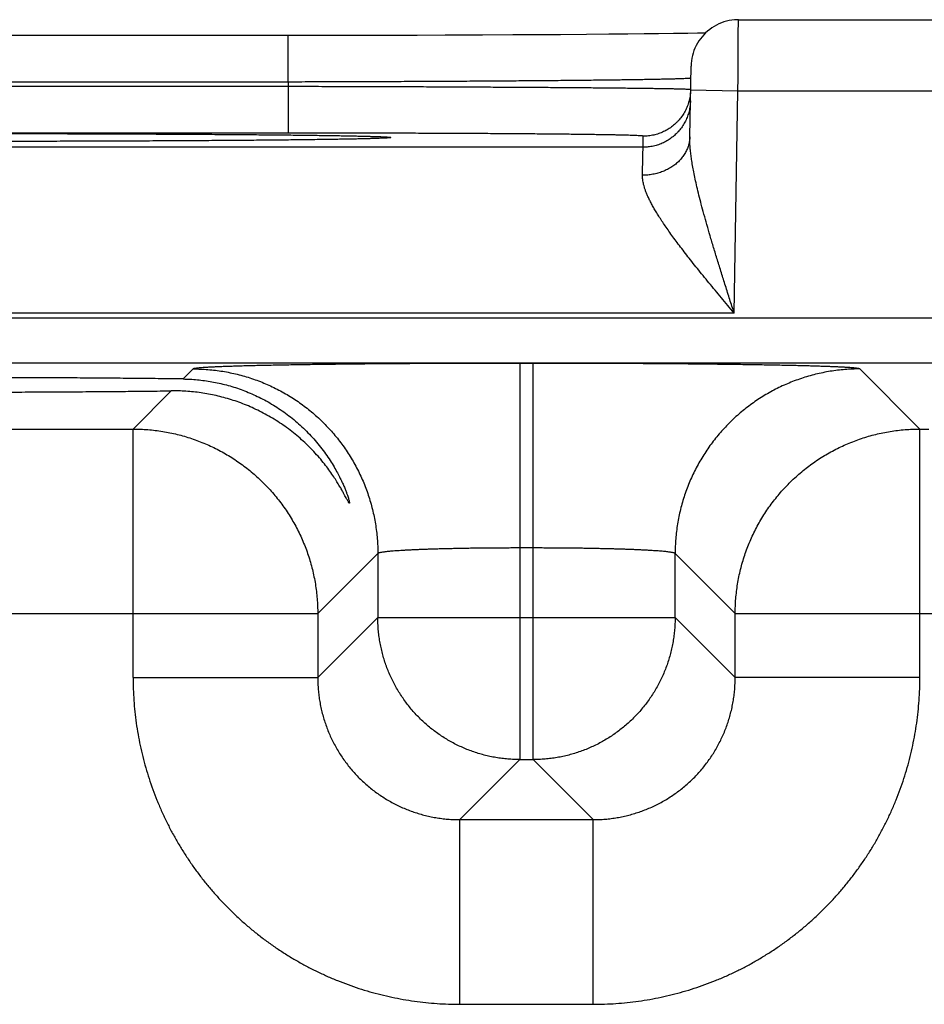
# Model space of a CAD drawing. Header units: inches. Extents: x 0 to 34, y 0 to 22.
# Tile 94 of 105: x 20.457 to 20.839, y 18.561 to 18.977. Entities that reach past the tile are written whole.
import ezdxf

# ---------------------------------------------------------------- set-up
doc = ezdxf.new("R2010")
doc.units = ezdxf.units.IN
doc.header["$LTSCALE"] = 1.87
doc.header["$MEASUREMENT"] = 0
doc.layers.get('0').update_dxf_attribs({"linetype": 'CONTINUOUS'})

msp = doc.modelspace()

# ---------------------------------------------------------------- linework, layer by layer
at = {"color": 7, "linetype": 'CONTINUOUS'}
for p, q in [((20.76097, 18.97675), (21.0445, 18.97675)), ((20.57682, 18.97007), (20.27008, 18.97007)), ((20.57088, 18.95042), (20.57088, 18.97007)), ((20.58911, 18.97008), (20.57682, 18.97007)), ((20.60132, 18.97009), (20.58911, 18.97008)), ((20.61339, 18.97011), (20.60132, 18.97009)), ((20.62528, 18.97014), (20.61339, 18.97011)), ((20.63709, 18.97017), (20.62528, 18.97014)), ((20.6529, 18.97023), (20.63709, 18.97017)), ((20.66568, 18.97029), (20.6529, 18.97023)), ((20.67648, 18.97035), (20.66568, 18.97029)), ((20.68592, 18.97041), (20.67648, 18.97035)), ((20.69687, 18.97049), (20.68592, 18.97041)), ((20.70624, 18.97057), (20.69687, 18.97049)), ((20.71429, 18.97064), (20.70624, 18.97057)), ((20.72123, 18.97072), (20.71429, 18.97064)), ((20.72725, 18.97079), (20.72123, 18.97072)), ((20.73362, 18.97087), (20.72725, 18.97079)), ((20.73876, 18.97095), (20.73362, 18.97087)), ((20.74706, 18.97111), (20.74369, 18.97104)), ((20.74046, 18.92734), (20.74097, 18.9571)), ((20.57088, 18.95042), (20.27009, 18.95042)), ((20.57085, 18.94849), (20.27012, 18.94849)), ((20.57085, 18.94849), (20.57085, 18.92884)), ((20.7408, 18.9471), (20.7608, 18.94675)), ((20.75916, 18.85286), (20.7608, 18.94675)), ((20.7608, 18.94675), (21.0445, 18.94675)), ((20.57085, 18.92884), (20.27012, 18.92884)), ((20.59184, 18.92621), (20.58665, 18.92613)), ((20.59609, 18.92629), (20.59184, 18.92621)), ((20.59954, 18.92635), (20.59609, 18.92629)), ((20.60297, 18.92643), (20.59954, 18.92635)), ((20.60551, 18.9265), (20.60297, 18.92643)), ((20.60739, 18.92656), (20.60551, 18.9265)), ((20.60887, 18.92661), (20.60739, 18.92656)), ((20.60984, 18.92665), (20.60887, 18.92661)), ((20.61045, 18.92668), (20.60984, 18.92665)), ((20.61095, 18.92671), (20.61045, 18.92668)), ((20.61124, 18.92672), (20.61095, 18.92671)), ((20.61148, 18.92674), (20.61124, 18.92672)), ((20.61167, 18.92675), (20.61148, 18.92674)), ((20.61182, 18.92676), (20.61167, 18.92675)), ((20.61191, 18.92677), (20.61182, 18.92676)), ((20.61196, 18.92677), (20.61196, 18.92677)), ((20.72072, 18.92285), (20.7208, 18.92753)), ((20.72072, 18.92285), (20.12025, 18.92285)), ((20.46361, 18.92535), (20.45135, 18.92533)), ((20.47568, 18.92538), (20.46361, 18.92535)), ((20.48752, 18.92541), (20.47568, 18.92538)), ((20.49908, 18.92545), (20.48752, 18.92541)), ((20.51031, 18.9255), (20.49908, 18.92545)), ((20.52121, 18.92555), (20.51031, 18.9255)), ((20.53171, 18.92561), (20.52121, 18.92555)), ((20.54089, 18.92567), (20.53171, 18.92561)), ((20.55195, 18.92575), (20.54089, 18.92567)), ((20.55808, 18.92581), (20.55195, 18.92575)), ((20.566, 18.92588), (20.55808, 18.92581)), ((20.57275, 18.92595), (20.566, 18.92588)), ((20.58035, 18.92604), (20.57275, 18.92595)), ((20.58665, 18.92613), (20.58035, 18.92604)), ((20.75916, 18.85286), (20.08181, 18.85286)), ((20.86918, 18.8507), (13.47889, 18.8507)), ((20.86918, 18.83169), (13.47889, 18.83169)), ((20.67427, 18.8316), (20.6687, 18.8316)), ((20.6687, 18.8316), (20.6687, 18.66424)), ((20.67427, 18.66424), (20.67427, 18.8316)), ((20.53072, 18.82924), (20.52648, 18.825)), ((20.83762, 18.80387), (20.81225, 18.82924)), ((20.52146, 18.81998), (20.50535, 18.80387)), ((19.90762, 18.80387), (20.50535, 18.80387)), ((20.50535, 18.69886), (20.50535, 18.80387)), ((20.83762, 18.80387), (20.84136, 18.80387)), ((20.83762, 18.69886), (20.83762, 18.80387)), ((20.67427, 18.75362), (20.6687, 18.75362)), ((20.60871, 18.75125), (20.58334, 18.72588)), ((20.60871, 18.75125), (20.60871, 18.72423)), ((20.75963, 18.72588), (20.73426, 18.75125)), ((20.73426, 18.72423), (20.73426, 18.75125)), ((19.82963, 18.72588), (20.58334, 18.72588)), ((20.58334, 18.72588), (20.58334, 18.69886)), ((20.60871, 18.72423), (20.58334, 18.69886)), ((20.60871, 18.72423), (20.73426, 18.72423)), ((20.73426, 18.72423), (20.75963, 18.69886)), ((20.75963, 18.72588), (20.91934, 18.72588)), ((20.75963, 18.69886), (20.75963, 18.72588)), ((20.50535, 18.69886), (20.58334, 18.69886)), ((20.83762, 18.69886), (20.75963, 18.69886)), ((20.6687, 18.66424), (20.64333, 18.63887)), ((20.6687, 18.66424), (20.67427, 18.66424)), ((20.67427, 18.66424), (20.69964, 18.63887)), ((20.64333, 18.63887), (20.69964, 18.63887)), ((20.64333, 18.56088), (20.64333, 18.63887)), ((20.69964, 18.56088), (20.69964, 18.63887)), ((20.64333, 18.56088), (20.69964, 18.56088))]:
    msp.add_line(p, q, dxfattribs=at)
for points in [[(20.76097, 18.97675), (20.7604, 18.97674), (20.75927, 18.97668), (20.75815, 18.97655), (20.75704, 18.97636), (20.75594, 18.97611), (20.75485, 18.97579), (20.75379, 18.97541), (20.75275, 18.97498), (20.75173, 18.97449), (20.75074, 18.97394), (20.74979, 18.97333), (20.74887, 18.97267), (20.74799, 18.97197), (20.74715, 18.97121), (20.74636, 18.97041), (20.74561, 18.96956), (20.74491, 18.96867), (20.74427, 18.96775), (20.74367, 18.96679), (20.74313, 18.96579), (20.74265, 18.96477), (20.74223, 18.96373), (20.74186, 18.96266), (20.74156, 18.96157), (20.74132, 18.96047), (20.74114, 18.95935), (20.74103, 18.95823), (20.74097, 18.9571)], [(20.74369, 18.97104), (20.73966, 18.97097), (20.73876, 18.97095)], [(20.61196, 18.92677), (20.61194, 18.92677), (20.61191, 18.92677)]]:
    msp.add_lwpolyline(points, dxfattribs=at)
for points, knots in [([(20.7608, 18.94675), (20.7608, 18.94726), (20.76081, 18.94827), (20.76081, 18.9498), (20.76082, 18.95131), (20.76083, 18.95281), (20.76084, 18.9543), (20.76085, 18.95577), (20.76086, 18.95721), (20.76087, 18.95863), (20.76087, 18.96001), (20.76088, 18.96137), (20.76089, 18.96268), (20.7609, 18.96395), (20.7609, 18.96518), (20.76091, 18.96636), (20.76092, 18.96749), (20.76092, 18.96856), (20.76093, 18.96958), (20.76094, 18.97054), (20.76094, 18.97144), (20.76095, 18.97227), (20.76095, 18.97304), (20.76095, 18.97374), (20.76096, 18.97437), (20.76096, 18.97493), (20.76096, 18.97541), (20.76097, 18.97582), (20.76097, 18.97616), (20.76097, 18.9764), (20.76097, 18.97662), (20.76097, 18.97666), (20.76097, 18.97675), (20.76097, 18.97675)], [0, 0, 0, 0, 0.050879, 0.101655, 0.152189, 0.202342, 0.251975, 0.300953, 0.349146, 0.396429, 0.44268, 0.487778, 0.53161, 0.574064, 0.615034, 0.654415, 0.6921, 0.727988, 0.761984, 0.794003, 0.823964, 0.851786, 0.877396, 0.900728, 0.921721, 0.940321, 0.956479, 0.970154, 0.981309, 0.989917, 0.995954, 0.999404, 1, 1, 1, 1]), ([(20.74079, 18.95203), (20.74067, 18.95202), (20.74047, 18.95197), (20.73996, 18.95194), (20.73931, 18.95189), (20.73845, 18.95185), (20.73742, 18.95181), (20.73619, 18.95176), (20.73478, 18.95172), (20.73319, 18.95167), (20.73142, 18.95163), (20.72946, 18.95158), (20.72733, 18.95154), (20.72503, 18.95149), (20.72255, 18.95145), (20.71991, 18.9514), (20.71709, 18.95136), (20.71412, 18.95132), (20.71098, 18.95127), (20.70769, 18.95123), (20.70425, 18.95119), (20.70065, 18.95115), (20.69692, 18.95111), (20.69304, 18.95107), (20.68902, 18.95103), (20.68488, 18.95099), (20.6806, 18.95095), (20.67621, 18.95092), (20.67169, 18.95088), (20.66707, 18.95085), (20.66233, 18.95081), (20.65749, 18.95078), (20.65256, 18.95075), (20.64753, 18.95072), (20.64242, 18.95069), (20.63723, 18.95066), (20.63196, 18.95063), (20.62663, 18.95061), (20.62123, 18.95058), (20.61578, 18.95056), (20.61028, 18.95054), (20.60473, 18.95051), (20.59915, 18.9505), (20.59353, 18.95048), (20.58789, 18.95046), (20.58223, 18.95045), (20.57656, 18.95043), (20.57277, 18.95042), (20.57088, 18.95042)], [0, 0, 0, 0, 0.001699, 0.004504, 0.008417, 0.013435, 0.019554, 0.026767, 0.035066, 0.044442, 0.054884, 0.066383, 0.078925, 0.092496, 0.10708, 0.12266, 0.139221, 0.156744, 0.175207, 0.194586, 0.214862, 0.236013, 0.258017, 0.280851, 0.304487, 0.328898, 0.354056, 0.379935, 0.406508, 0.433747, 0.461626, 0.490108, 0.51916, 0.548747, 0.57884, 0.609406, 0.64041, 0.671814, 0.703582, 0.735681, 0.768078, 0.800733, 0.833608, 0.866664, 0.899866, 0.933179, 0.966567, 1, 1, 1, 1]), ([(20.57088, 18.95042), (20.57088, 18.95021), (20.57087, 18.94979), (20.57086, 18.94914), (20.57085, 18.94871), (20.57085, 18.94849)], [0, 0, 0, 0, 0.326893, 0.660185, 1, 1, 1, 1]), ([(20.74071, 18.94722), (20.74058, 18.94722), (20.74039, 18.94727), (20.73987, 18.94728), (20.73923, 18.94732), (20.73837, 18.94735), (20.73733, 18.94738), (20.73611, 18.94742), (20.7347, 18.94745), (20.73311, 18.94749), (20.73134, 18.94752), (20.72938, 18.94755), (20.72725, 18.94759), (20.72495, 18.94762), (20.72247, 18.94766), (20.71983, 18.94769), (20.71702, 18.94772), (20.71404, 18.94776), (20.71091, 18.94779), (20.70762, 18.94782), (20.70417, 18.94785), (20.70058, 18.94789), (20.69685, 18.94792), (20.69297, 18.94795), (20.68896, 18.94798), (20.68481, 18.94801), (20.68054, 18.94804), (20.67615, 18.94807), (20.67164, 18.9481), (20.66701, 18.94813), (20.66228, 18.94815), (20.65745, 18.94818), (20.65251, 18.94821), (20.64749, 18.94823), (20.64238, 18.94826), (20.63719, 18.94828), (20.63193, 18.9483), (20.6266, 18.94833), (20.6212, 18.94835), (20.61575, 18.94837), (20.61025, 18.94839), (20.60471, 18.9484), (20.59912, 18.94842), (20.59351, 18.94844), (20.58786, 18.94845), (20.5822, 18.94847), (20.57653, 18.94848), (20.57274, 18.94849), (20.57085, 18.94849)], [0, 0, 0, 0, 0.001685, 0.004482, 0.00839, 0.013405, 0.019522, 0.026734, 0.035033, 0.044411, 0.054856, 0.066355, 0.078896, 0.092466, 0.107049, 0.12263, 0.139189, 0.156706, 0.175164, 0.194544, 0.214823, 0.235976, 0.257978, 0.280806, 0.304435, 0.328841, 0.353997, 0.379878, 0.406452, 0.433689, 0.461556, 0.490026, 0.519069, 0.548652, 0.578739, 0.609296, 0.64029, 0.671689, 0.70346, 0.735563, 0.767961, 0.800619, 0.833501, 0.866574, 0.899799, 0.933139, 0.966552, 1, 1, 1, 1]), ([(20.7408, 18.9471), (20.74079, 18.94676), (20.74076, 18.94605), (20.74065, 18.94497), (20.74048, 18.94387), (20.74024, 18.94279), (20.73995, 18.94172), (20.7396, 18.94067), (20.73919, 18.93963), (20.73872, 18.93863), (20.7382, 18.93765), (20.73763, 18.9367), (20.737, 18.93578), (20.73632, 18.9349), (20.7356, 18.93406), (20.73483, 18.93326), (20.73402, 18.9325), (20.73316, 18.9318), (20.73227, 18.93113), (20.73134, 18.93052), (20.73039, 18.92997), (20.7294, 18.92946), (20.72838, 18.92901), (20.72734, 18.92862), (20.72628, 18.92829), (20.72521, 18.92801), (20.72412, 18.9278), (20.72302, 18.92765), (20.72191, 18.92755), (20.72117, 18.92753), (20.7208, 18.92753)], [0, 0, 0, 0, 0.033068, 0.068879, 0.104691, 0.140503, 0.176314, 0.212126, 0.247938, 0.28375, 0.319562, 0.355374, 0.391186, 0.426998, 0.46281, 0.498622, 0.534434, 0.570247, 0.606059, 0.641872, 0.677684, 0.713497, 0.74931, 0.785123, 0.820935, 0.856748, 0.892561, 0.928374, 0.964187, 1, 1, 1, 1]), ([(20.74072, 18.9425), (20.74071, 18.94213), (20.74068, 18.9414), (20.74057, 18.94029), (20.7404, 18.93919), (20.74016, 18.93811), (20.73987, 18.93704), (20.73952, 18.93599), (20.73911, 18.93496), (20.73864, 18.93395), (20.73812, 18.93297), (20.73755, 18.93202), (20.73692, 18.9311), (20.73624, 18.93022), (20.73552, 18.92938), (20.73475, 18.92858), (20.73394, 18.92783), (20.73308, 18.92712), (20.73219, 18.92646), (20.73126, 18.92585), (20.7303, 18.92529), (20.72931, 18.92478), (20.7283, 18.92433), (20.72726, 18.92394), (20.7262, 18.92361), (20.72513, 18.92333), (20.72404, 18.92312), (20.72294, 18.92297), (20.72183, 18.92288), (20.72109, 18.92285), (20.72072, 18.92285)], [0, 0, 0, 0, 0.035714, 0.071427, 0.107141, 0.142855, 0.178568, 0.214282, 0.249996, 0.28571, 0.321424, 0.357138, 0.392852, 0.428566, 0.46428, 0.499994, 0.535708, 0.571423, 0.607137, 0.642852, 0.678566, 0.714281, 0.749996, 0.785711, 0.821425, 0.85714, 0.892855, 0.92857, 0.964285, 1, 1, 1, 1]), ([(20.42048, 18.92869), (20.42257, 18.92869), (20.42674, 18.92869), (20.433, 18.92868), (20.43925, 18.92868), (20.44548, 18.92867), (20.45169, 18.92866), (20.45786, 18.92865), (20.46399, 18.92864), (20.47008, 18.92863), (20.47612, 18.92861), (20.48209, 18.9286), (20.488, 18.92858), (20.49385, 18.92856), (20.49961, 18.92854), (20.50529, 18.92852), (20.51089, 18.92849), (20.51638, 18.92846), (20.52178, 18.92844), (20.52707, 18.92841), (20.53225, 18.92838), (20.53731, 18.92834), (20.54225, 18.92831), (20.54706, 18.92828), (20.55174, 18.92824), (20.55628, 18.9282), (20.56068, 18.92816), (20.56494, 18.92812), (20.56904, 18.92808), (20.57298, 18.92804), (20.57676, 18.92799), (20.58038, 18.92795), (20.58384, 18.9279), (20.58712, 18.92786), (20.59023, 18.92781), (20.59315, 18.92776), (20.5959, 18.92771), (20.59847, 18.92766), (20.60084, 18.92761), (20.60303, 18.92756), (20.60503, 18.92751), (20.60683, 18.92746), (20.60844, 18.92741), (20.60985, 18.92735), (20.61106, 18.9273), (20.61207, 18.92725), (20.61287, 18.92719), (20.61351, 18.92716), (20.61385, 18.92706), (20.61417, 18.92709), (20.61417, 18.9269), (20.61385, 18.92693), (20.61351, 18.92683), (20.61287, 18.9268), (20.61235, 18.92676), (20.61202, 18.92674), (20.61196, 18.92674)], [0, 0, 0, 0, 0.031939, 0.063881, 0.095782, 0.127596, 0.159279, 0.190788, 0.222091, 0.25316, 0.283966, 0.314473, 0.344648, 0.374462, 0.403887, 0.432895, 0.461447, 0.489509, 0.517054, 0.54406, 0.570501, 0.596345, 0.621559, 0.646117, 0.669999, 0.69318, 0.715636, 0.737342, 0.758272, 0.778407, 0.797725, 0.816207, 0.833834, 0.850587, 0.866447, 0.881397, 0.895423, 0.90851, 0.920645, 0.931816, 0.942008, 0.951212, 0.959419, 0.966621, 0.972811, 0.97798, 0.982125, 0.985243, 0.987334, 0.988409, 0.988689, 0.989763, 0.991855, 0.994973, 0.999117, 1, 1, 1, 1]), ([(20.61196, 18.92674), (20.61168, 18.92672), (20.611, 18.92669), (20.60985, 18.92664), (20.60844, 18.92659), (20.60683, 18.92653), (20.60503, 18.92648), (20.60303, 18.92643), (20.60084, 18.92638), (20.59847, 18.92633), (20.5959, 18.92628), (20.59316, 18.92623), (20.59023, 18.92618), (20.58712, 18.92613), (20.58384, 18.92609), (20.58039, 18.92604), (20.57676, 18.926), (20.57298, 18.92595), (20.56904, 18.92591), (20.56494, 18.92587), (20.56068, 18.92583), (20.55628, 18.92579), (20.55174, 18.92575), (20.54706, 18.92572), (20.54225, 18.92568), (20.53731, 18.92565), (20.53225, 18.92561), (20.52707, 18.92558), (20.52178, 18.92555), (20.51638, 18.92553), (20.51089, 18.9255), (20.50529, 18.92548), (20.49961, 18.92545), (20.49385, 18.92543), (20.48801, 18.92541), (20.48209, 18.92539), (20.47612, 18.92538), (20.47008, 18.92536), (20.46399, 18.92535), (20.45786, 18.92534), (20.45169, 18.92533), (20.44548, 18.92532), (20.43925, 18.92531), (20.433, 18.92531), (20.42674, 18.92531), (20.42257, 18.92531), (20.42048, 18.92531)], [0, 0, 0, 0, 0.004386, 0.010721, 0.018092, 0.026491, 0.035911, 0.046341, 0.057773, 0.070193, 0.083588, 0.097942, 0.113243, 0.129474, 0.14662, 0.16466, 0.183576, 0.203348, 0.223954, 0.245376, 0.26759, 0.290572, 0.314298, 0.338741, 0.363878, 0.389683, 0.416129, 0.443185, 0.470822, 0.499012, 0.527732, 0.556954, 0.586641, 0.616756, 0.647269, 0.678153, 0.709379, 0.74091, 0.77271, 0.804746, 0.836992, 0.869417, 0.901975, 0.934623, 0.967313, 1, 1, 1, 1]), ([(20.7208, 18.92753), (20.7208, 18.92757), (20.72063, 18.92759), (20.72042, 18.92764), (20.71995, 18.92767), (20.71936, 18.92772), (20.71857, 18.92776), (20.71761, 18.9278), (20.71649, 18.92785), (20.71519, 18.92789), (20.71373, 18.92793), (20.7121, 18.92797), (20.7103, 18.92802), (20.70834, 18.92806), (20.70622, 18.9281), (20.70394, 18.92814), (20.70151, 18.92818), (20.69893, 18.92821), (20.69619, 18.92825), (20.69332, 18.92829), (20.69029, 18.92833), (20.68713, 18.92836), (20.68383, 18.92839), (20.6804, 18.92843), (20.67685, 18.92846), (20.67317, 18.92849), (20.66937, 18.92852), (20.66545, 18.92855), (20.66143, 18.92858), (20.6573, 18.9286), (20.65307, 18.92863), (20.64874, 18.92865), (20.64432, 18.92867), (20.63982, 18.9287), (20.63523, 18.92872), (20.63058, 18.92873), (20.62585, 18.92875), (20.62105, 18.92877), (20.6162, 18.92878), (20.61129, 18.92879), (20.60634, 18.92881), (20.60135, 18.92882), (20.59632, 18.92882), (20.59126, 18.92883), (20.58618, 18.92884), (20.58108, 18.92884), (20.57597, 18.92884), (20.57256, 18.92884), (20.57085, 18.92884)], [0, 0, 0, 0, 0.000653, 0.002421, 0.005342, 0.009421, 0.014653, 0.02103, 0.028545, 0.037193, 0.046969, 0.057859, 0.069845, 0.082911, 0.097046, 0.112235, 0.128459, 0.145698, 0.163931, 0.183139, 0.203302, 0.224395, 0.24639, 0.269262, 0.292985, 0.317533, 0.342877, 0.368989, 0.395836, 0.423387, 0.451609, 0.48047, 0.509937, 0.539976, 0.570552, 0.601629, 0.633171, 0.665148, 0.697523, 0.730246, 0.763267, 0.796553, 0.830084, 0.863832, 0.897752, 0.93179, 0.965891, 1, 1, 1, 1]), ([(20.74045, 18.92734), (20.74045, 18.92703), (20.74042, 18.92642), (20.74031, 18.9255), (20.74014, 18.92458), (20.73991, 18.92368), (20.73962, 18.92279), (20.73927, 18.92191), (20.73886, 18.92105), (20.73839, 18.92022), (20.73787, 18.9194), (20.7373, 18.91861), (20.73667, 18.91785), (20.73599, 18.91712), (20.73527, 18.91642), (20.7345, 18.91576), (20.73369, 18.91514), (20.73283, 18.91455), (20.73194, 18.914), (20.73101, 18.9135), (20.73005, 18.91304), (20.72906, 18.91262), (20.72804, 18.91225), (20.72701, 18.91193), (20.72595, 18.91166), (20.72487, 18.91144), (20.72378, 18.91126), (20.72268, 18.91114), (20.72157, 18.91107), (20.72083, 18.91106), (20.72046, 18.91106)], [0, 0, 0, 0, 0.032391, 0.064827, 0.097351, 0.130006, 0.162832, 0.195867, 0.229144, 0.262694, 0.296544, 0.330717, 0.365228, 0.400093, 0.435318, 0.470908, 0.506861, 0.543173, 0.579833, 0.616829, 0.654144, 0.691755, 0.729641, 0.767774, 0.806125, 0.844663, 0.883355, 0.922165, 0.961059, 1, 1, 1, 1]), ([(20.75916, 18.85286), (20.75855, 18.85478), (20.75734, 18.85859), (20.75554, 18.86426), (20.7538, 18.86982), (20.75212, 18.87522), (20.75054, 18.88043), (20.74905, 18.8854), (20.74769, 18.8901), (20.74645, 18.89453), (20.74534, 18.89867), (20.74435, 18.90251), (20.74349, 18.90608), (20.74276, 18.90935), (20.74214, 18.91236), (20.74163, 18.91511), (20.74122, 18.91763), (20.7409, 18.91994), (20.74067, 18.92204), (20.74053, 18.92396), (20.74045, 18.92571), (20.74045, 18.92682), (20.74046, 18.92734)], [0, 0, 0, 0, 0.078419, 0.155831, 0.231666, 0.305324, 0.376189, 0.443661, 0.507319, 0.567028, 0.62268, 0.674247, 0.721782, 0.765357, 0.805113, 0.841344, 0.874373, 0.904496, 0.931956, 0.95692, 0.979547, 1, 1, 1, 1]), ([(20.72046, 18.91106), (20.72047, 18.91158), (20.72049, 18.91259), (20.72053, 18.91404), (20.72056, 18.9154), (20.72058, 18.91664), (20.72061, 18.91778), (20.72063, 18.9188), (20.72065, 18.91971), (20.72067, 18.92051), (20.72069, 18.92119), (20.7207, 18.92175), (20.72071, 18.9222), (20.72072, 18.92252), (20.72072, 18.92273), (20.72072, 18.92283), (20.72072, 18.92285)], [0, 0, 0, 0, 0.132369, 0.25601, 0.37073, 0.476358, 0.57273, 0.659675, 0.737013, 0.804593, 0.862303, 0.91005, 0.947749, 0.975334, 0.992759, 1, 1, 1, 1]), ([(20.75916, 18.85286), (20.75826, 18.85394), (20.75646, 18.85609), (20.75379, 18.8593), (20.75116, 18.86247), (20.74858, 18.86559), (20.74608, 18.86864), (20.74367, 18.87163), (20.74136, 18.87452), (20.73917, 18.87731), (20.7371, 18.87999), (20.73516, 18.88256), (20.73334, 18.88501), (20.73167, 18.88735), (20.73012, 18.88957), (20.72871, 18.89167), (20.72743, 18.89366), (20.72627, 18.89553), (20.72523, 18.8973), (20.72432, 18.89896), (20.72351, 18.90053), (20.7228, 18.90201), (20.7222, 18.9034), (20.7217, 18.9047), (20.72129, 18.90593), (20.72096, 18.90708), (20.72072, 18.90816), (20.72055, 18.90918), (20.72046, 18.91014), (20.72045, 18.91076), (20.72046, 18.91106)], [0, 0, 0, 0, 0.059685, 0.118853, 0.177228, 0.234535, 0.290492, 0.344817, 0.397242, 0.447516, 0.495489, 0.541086, 0.584246, 0.624928, 0.663147, 0.698946, 0.732372, 0.763494, 0.792424, 0.819286, 0.844209, 0.867311, 0.888681, 0.908413, 0.92664, 0.943508, 0.959151, 0.973694, 0.987265, 1, 1, 1, 1]), ([(20.6687, 18.8316), (20.66708, 18.8316), (20.66385, 18.8316), (20.65899, 18.8316), (20.65415, 18.83159), (20.64931, 18.83158), (20.64451, 18.83157), (20.63973, 18.83155), (20.63499, 18.83153), (20.63029, 18.83151), (20.62563, 18.83148), (20.62103, 18.83146), (20.61649, 18.83143), (20.61202, 18.83139), (20.60762, 18.83136), (20.60329, 18.83132), (20.59904, 18.83128), (20.59488, 18.83123), (20.59081, 18.83118), (20.58684, 18.83114), (20.58298, 18.83108), (20.57921, 18.83103), (20.57556, 18.83097), (20.57203, 18.83092), (20.56862, 18.83085), (20.56533, 18.83079), (20.56217, 18.83073), (20.55914, 18.83066), (20.55625, 18.83059), (20.5535, 18.83052), (20.55089, 18.83045), (20.54843, 18.83038), (20.54612, 18.8303), (20.54396, 18.83023), (20.54196, 18.83015), (20.54012, 18.83007), (20.53844, 18.82999), (20.53691, 18.82991), (20.53556, 18.82983), (20.53437, 18.82975), (20.53334, 18.82967), (20.53249, 18.82959), (20.5318, 18.8295), (20.53129, 18.82942), (20.53095, 18.82934), (20.53077, 18.82928), (20.53072, 18.82924)], [0, 0, 0, 0, 0.035152, 0.070328, 0.10546, 0.140481, 0.175327, 0.209943, 0.244296, 0.27836, 0.312089, 0.345428, 0.378329, 0.410753, 0.442662, 0.474021, 0.504792, 0.534938, 0.564418, 0.593193, 0.621227, 0.64849, 0.674949, 0.700565, 0.725305, 0.749139, 0.772043, 0.793989, 0.814944, 0.834881, 0.853776, 0.87161, 0.888361, 0.904003, 0.918516, 0.931885, 0.944098, 0.95514, 0.964992, 0.97364, 0.981076, 0.987296, 0.992293, 0.996066, 0.99862, 1, 1, 1, 1]), ([(20.81225, 18.82924), (20.8122, 18.82928), (20.81202, 18.82934), (20.81168, 18.82942), (20.81116, 18.8295), (20.81048, 18.82959), (20.80963, 18.82967), (20.8086, 18.82975), (20.80741, 18.82983), (20.80605, 18.82991), (20.80453, 18.82999), (20.80285, 18.83007), (20.80101, 18.83015), (20.799, 18.83023), (20.79685, 18.8303), (20.79454, 18.83038), (20.79208, 18.83045), (20.78947, 18.83052), (20.78672, 18.83059), (20.78383, 18.83066), (20.7808, 18.83073), (20.77764, 18.83079), (20.77435, 18.83085), (20.77094, 18.83092), (20.76741, 18.83097), (20.76375, 18.83103), (20.75999, 18.83108), (20.75612, 18.83114), (20.75215, 18.83118), (20.74809, 18.83123), (20.74393, 18.83128), (20.73968, 18.83132), (20.73535, 18.83136), (20.73095, 18.83139), (20.72648, 18.83143), (20.72194, 18.83146), (20.71733, 18.83148), (20.71268, 18.83151), (20.70798, 18.83153), (20.70324, 18.83155), (20.69846, 18.83157), (20.69365, 18.83158), (20.68882, 18.83159), (20.68397, 18.8316), (20.67912, 18.8316), (20.67589, 18.8316), (20.67427, 18.8316)], [0, 0, 0, 0, 0.00138, 0.003934, 0.007707, 0.012704, 0.018923, 0.02636, 0.035008, 0.04486, 0.055902, 0.068115, 0.081484, 0.095997, 0.111639, 0.12839, 0.146224, 0.165119, 0.185056, 0.206011, 0.227957, 0.250861, 0.274695, 0.299435, 0.325051, 0.35151, 0.378773, 0.406807, 0.435582, 0.465062, 0.495208, 0.525979, 0.557338, 0.589247, 0.621671, 0.654572, 0.687911, 0.72164, 0.755703, 0.790057, 0.824673, 0.859519, 0.89454, 0.929672, 0.964848, 1, 1, 1, 1]), ([(20.53072, 18.82924), (20.53177, 18.82924), (20.53386, 18.82919), (20.537, 18.829), (20.54012, 18.82869), (20.54323, 18.82825), (20.54632, 18.82768), (20.54939, 18.82699), (20.55242, 18.82617), (20.55542, 18.82524), (20.55838, 18.82418), (20.56129, 18.82301), (20.56416, 18.82172), (20.56697, 18.82032), (20.56972, 18.8188), (20.57241, 18.81717), (20.57503, 18.81544), (20.57758, 18.8136), (20.58005, 18.81167), (20.58244, 18.80963), (20.58475, 18.8075), (20.58697, 18.80528), (20.5891, 18.80297), (20.59114, 18.80058), (20.59308, 18.79811), (20.59491, 18.79556), (20.59665, 18.79294), (20.59827, 18.79025), (20.59979, 18.7875), (20.60119, 18.78469), (20.60248, 18.78182), (20.60366, 18.77891), (20.60471, 18.77595), (20.60565, 18.77295), (20.60646, 18.76991), (20.60715, 18.76685), (20.60772, 18.76376), (20.60816, 18.76065), (20.60848, 18.75753), (20.60867, 18.75439), (20.60871, 18.7523), (20.60871, 18.75125)], [0, 0, 0, 0, 0.025639, 0.051278, 0.076917, 0.102557, 0.128197, 0.153837, 0.179478, 0.205119, 0.23076, 0.256401, 0.282043, 0.307684, 0.333326, 0.358968, 0.38461, 0.410253, 0.435895, 0.461538, 0.48718, 0.512822, 0.538465, 0.564107, 0.58975, 0.615392, 0.641034, 0.666676, 0.692318, 0.717959, 0.743601, 0.769242, 0.794883, 0.820523, 0.846164, 0.871804, 0.897444, 0.923083, 0.948722, 0.974361, 1, 1, 1, 1]), ([(20.81225, 18.82924), (20.8112, 18.82924), (20.80911, 18.82919), (20.80597, 18.829), (20.80285, 18.82869), (20.79974, 18.82825), (20.79665, 18.82768), (20.79358, 18.82699), (20.79055, 18.82617), (20.78755, 18.82524), (20.78459, 18.82418), (20.78168, 18.82301), (20.77881, 18.82172), (20.776, 18.82032), (20.77325, 18.8188), (20.77056, 18.81717), (20.76794, 18.81544), (20.76539, 18.8136), (20.76292, 18.81167), (20.76053, 18.80963), (20.75822, 18.8075), (20.75599, 18.80528), (20.75386, 18.80297), (20.75183, 18.80058), (20.74989, 18.79811), (20.74805, 18.79556), (20.74632, 18.79294), (20.7447, 18.79025), (20.74318, 18.7875), (20.74178, 18.78469), (20.74049, 18.78182), (20.73931, 18.77891), (20.73826, 18.77595), (20.73732, 18.77295), (20.73651, 18.76991), (20.73582, 18.76685), (20.73525, 18.76376), (20.73481, 18.76065), (20.73449, 18.75753), (20.7343, 18.75439), (20.73426, 18.7523), (20.73426, 18.75125)], [0, 0, 0, 0, 0.025639, 0.051278, 0.076917, 0.102557, 0.128197, 0.153837, 0.179478, 0.205119, 0.23076, 0.256401, 0.282043, 0.307684, 0.333326, 0.358968, 0.38461, 0.410253, 0.435895, 0.461538, 0.48718, 0.512822, 0.538465, 0.564107, 0.58975, 0.615392, 0.641034, 0.666676, 0.692318, 0.717959, 0.743601, 0.769242, 0.794883, 0.820523, 0.846164, 0.871804, 0.897444, 0.923083, 0.948722, 0.974361, 1, 1, 1, 1]), ([(20.52648, 18.825), (20.52494, 18.82502), (20.52184, 18.82505), (20.51713, 18.82511), (20.51232, 18.82516), (20.50742, 18.82521), (20.50243, 18.82526), (20.49735, 18.8253), (20.4922, 18.82535), (20.48697, 18.82538), (20.48167, 18.82542), (20.47631, 18.82545), (20.47089, 18.82548), (20.46542, 18.82551), (20.45991, 18.82553), (20.45435, 18.82555), (20.44876, 18.82557), (20.44314, 18.82558), (20.4375, 18.8256), (20.43184, 18.8256), (20.42616, 18.82561), (20.42238, 18.82561), (20.42048, 18.82561)], [0, 0, 0, 0, 0.043456, 0.087901, 0.133274, 0.179548, 0.226659, 0.274566, 0.323224, 0.372567, 0.422565, 0.473151, 0.524279, 0.575902, 0.62795, 0.680391, 0.733154, 0.786192, 0.839456, 0.892873, 0.946413, 1, 1, 1, 1]), ([(20.52648, 18.825), (20.52748, 18.82498), (20.52949, 18.82492), (20.53252, 18.82469), (20.53557, 18.82434), (20.53863, 18.82386), (20.54171, 18.82325), (20.54479, 18.8225), (20.54787, 18.8216), (20.55096, 18.82056), (20.55403, 18.81937), (20.55709, 18.81803), (20.56012, 18.81654), (20.56313, 18.81488), (20.56609, 18.81307), (20.569, 18.8111), (20.57184, 18.80896), (20.57461, 18.80668), (20.57729, 18.80425), (20.57985, 18.80168), (20.58229, 18.79899), (20.58457, 18.79622), (20.58667, 18.79342), (20.58855, 18.79065), (20.59021, 18.78796), (20.59163, 18.78544), (20.59281, 18.78314), (20.59378, 18.7811), (20.59455, 18.77933), (20.59515, 18.77783), (20.59563, 18.77657), (20.596, 18.77552), (20.59627, 18.77465), (20.59648, 18.77396), (20.59662, 18.77342), (20.59672, 18.77302), (20.59674, 18.77277), (20.59676, 18.77265), (20.59676, 18.77262)], [0, 0, 0, 0, 0.032059, 0.06443, 0.09712, 0.130172, 0.163596, 0.197418, 0.231666, 0.266344, 0.301486, 0.337087, 0.373161, 0.409715, 0.446735, 0.484221, 0.522133, 0.560433, 0.599036, 0.63783, 0.676612, 0.715054, 0.752555, 0.788502, 0.822316, 0.853391, 0.881144, 0.90516, 0.925557, 0.942712, 0.957001, 0.96878, 0.978353, 0.985973, 0.991871, 0.996231, 0.9992, 1, 1, 1, 1]), ([(20.42048, 18.81943), (20.42237, 18.81943), (20.42614, 18.81943), (20.43178, 18.81943), (20.43742, 18.81944), (20.44303, 18.81945), (20.44863, 18.81946), (20.4542, 18.81948), (20.45973, 18.8195), (20.46522, 18.81953), (20.47066, 18.81955), (20.47606, 18.81958), (20.4814, 18.81961), (20.48667, 18.81965), (20.49188, 18.81969), (20.49702, 18.81973), (20.50208, 18.81977), (20.50705, 18.81982), (20.51194, 18.81987), (20.51673, 18.81992), (20.5199, 18.81996), (20.52146, 18.81998)], [0, 0, 0, 0, 0.05599, 0.111928, 0.167742, 0.223397, 0.278814, 0.333954, 0.388753, 0.443152, 0.497107, 0.550546, 0.603434, 0.6557, 0.707302, 0.758186, 0.808291, 0.857581, 0.905989, 0.953482, 1, 1, 1, 1]), ([(20.59676, 18.77262), (20.59676, 18.77259), (20.59676, 18.77254), (20.59668, 18.77246), (20.59656, 18.7726), (20.59643, 18.77277), (20.59624, 18.77309), (20.59599, 18.77352), (20.59568, 18.77411), (20.59528, 18.77485), (20.59479, 18.77578), (20.59418, 18.7769), (20.59343, 18.77825), (20.59252, 18.77984), (20.5914, 18.78169), (20.59005, 18.78379), (20.58846, 18.7861), (20.58663, 18.78856), (20.58457, 18.79112), (20.5823, 18.79371), (20.57985, 18.79627), (20.57724, 18.79877), (20.57451, 18.80116), (20.57167, 18.80342), (20.56874, 18.80554), (20.56575, 18.80752), (20.56269, 18.80935), (20.55959, 18.81103), (20.55644, 18.81256), (20.55327, 18.81394), (20.55008, 18.81517), (20.54688, 18.81625), (20.54367, 18.81719), (20.54046, 18.81798), (20.53725, 18.81864), (20.53406, 18.81917), (20.53088, 18.81956), (20.52772, 18.81983), (20.52458, 18.81998), (20.5225, 18.81999), (20.52146, 18.81998)], [0, 0, 0, 0, 0.000891, 0.001615, 0.002851, 0.005302, 0.00911, 0.014415, 0.021394, 0.030267, 0.041284, 0.054737, 0.070974, 0.090366, 0.113288, 0.139901, 0.16986, 0.202649, 0.237712, 0.274499, 0.312409, 0.350846, 0.389467, 0.428056, 0.466482, 0.50465, 0.542508, 0.580002, 0.617125, 0.653849, 0.690171, 0.726095, 0.761609, 0.796738, 0.831478, 0.86585, 0.899874, 0.933554, 0.966929, 1, 1, 1, 1]), ([(20.50535, 18.80387), (20.5064, 18.80387), (20.50849, 18.80383), (20.51163, 18.80363), (20.51475, 18.80332), (20.51786, 18.80288), (20.52095, 18.80231), (20.52402, 18.80162), (20.52705, 18.8008), (20.53005, 18.79987), (20.53301, 18.79881), (20.53592, 18.79764), (20.53879, 18.79635), (20.5416, 18.79495), (20.54435, 18.79343), (20.54704, 18.7918), (20.54966, 18.79007), (20.55221, 18.78823), (20.55468, 18.7863), (20.55707, 18.78426), (20.55938, 18.78213), (20.56161, 18.77991), (20.56374, 18.7776), (20.56577, 18.77521), (20.56771, 18.77273), (20.56955, 18.77019), (20.57128, 18.76756), (20.5729, 18.76488), (20.57442, 18.76212), (20.57582, 18.75931), (20.57711, 18.75645), (20.57829, 18.75354), (20.57934, 18.75058), (20.58028, 18.74758), (20.58109, 18.74454), (20.58178, 18.74148), (20.58235, 18.73839), (20.58279, 18.73528), (20.58311, 18.73215), (20.5833, 18.72902), (20.58334, 18.72693), (20.58334, 18.72588)], [0, 0, 0, 0, 0.025639, 0.051279, 0.076919, 0.102559, 0.1282, 0.153841, 0.179482, 0.205123, 0.230765, 0.256407, 0.282049, 0.307691, 0.333334, 0.358976, 0.384619, 0.410262, 0.435905, 0.461548, 0.487191, 0.512834, 0.538477, 0.56412, 0.589763, 0.615405, 0.641048, 0.666691, 0.692333, 0.717975, 0.743617, 0.769259, 0.794901, 0.820542, 0.846183, 0.871823, 0.897465, 0.923105, 0.94874, 0.974371, 1, 1, 1, 1]), ([(20.75963, 18.72588), (20.75963, 18.72693), (20.75967, 18.72902), (20.75986, 18.73216), (20.76018, 18.73528), (20.76062, 18.73839), (20.76119, 18.74148), (20.76188, 18.74455), (20.76269, 18.74758), (20.76363, 18.75058), (20.76468, 18.75354), (20.76586, 18.75645), (20.76715, 18.75932), (20.76855, 18.76213), (20.77007, 18.76488), (20.77169, 18.76757), (20.77342, 18.77019), (20.77526, 18.77274), (20.7772, 18.77521), (20.77923, 18.7776), (20.78137, 18.77991), (20.78359, 18.78213), (20.7859, 18.78426), (20.78829, 18.7863), (20.79076, 18.78824), (20.79331, 18.79007), (20.79593, 18.79181), (20.79862, 18.79343), (20.80137, 18.79495), (20.80418, 18.79635), (20.80705, 18.79764), (20.80996, 18.79881), (20.81292, 18.79987), (20.81592, 18.8008), (20.81895, 18.80162), (20.82202, 18.80231), (20.82511, 18.80288), (20.82822, 18.80332), (20.83134, 18.80363), (20.83448, 18.80383), (20.83657, 18.80387), (20.83762, 18.80387)], [0, 0, 0, 0, 0.025639, 0.051279, 0.076919, 0.102559, 0.1282, 0.153841, 0.179482, 0.205123, 0.230765, 0.256407, 0.282049, 0.307691, 0.333334, 0.358976, 0.384619, 0.410262, 0.435905, 0.461548, 0.487191, 0.512834, 0.538477, 0.56412, 0.589763, 0.615405, 0.641048, 0.666691, 0.692333, 0.717975, 0.743617, 0.769259, 0.794901, 0.820542, 0.846183, 0.871823, 0.897465, 0.923105, 0.94874, 0.974371, 1, 1, 1, 1]), ([(20.6687, 18.75362), (20.66784, 18.75362), (20.66611, 18.75361), (20.66353, 18.75361), (20.66096, 18.7536), (20.65841, 18.75358), (20.65587, 18.75356), (20.65336, 18.75354), (20.65087, 18.75351), (20.64842, 18.75348), (20.646, 18.75344), (20.64363, 18.7534), (20.64131, 18.75335), (20.63904, 18.7533), (20.63682, 18.75325), (20.63466, 18.75319), (20.63256, 18.75313), (20.63053, 18.75307), (20.62857, 18.753), (20.62668, 18.75293), (20.62488, 18.75285), (20.62315, 18.75278), (20.62151, 18.7527), (20.61996, 18.75261), (20.6185, 18.75253), (20.61713, 18.75244), (20.61586, 18.75235), (20.61469, 18.75226), (20.61361, 18.75216), (20.61264, 18.75207), (20.61177, 18.75197), (20.61101, 18.75187), (20.61036, 18.75177), (20.60982, 18.75167), (20.60938, 18.75157), (20.60905, 18.75147), (20.60883, 18.75138), (20.60873, 18.75129), (20.60871, 18.75125)], [0, 0, 0, 0, 0.043015, 0.085942, 0.128703, 0.171224, 0.213434, 0.255258, 0.296611, 0.337403, 0.377555, 0.416997, 0.455664, 0.493493, 0.530422, 0.566385, 0.601302, 0.635096, 0.667702, 0.699068, 0.729139, 0.757859, 0.785174, 0.811032, 0.835384, 0.858186, 0.8794, 0.89899, 0.916917, 0.933147, 0.947647, 0.960395, 0.971376, 0.980578, 0.988, 0.993653, 0.997588, 1, 1, 1, 1]), ([(20.73426, 18.75125), (20.73424, 18.75129), (20.73413, 18.75138), (20.73392, 18.75147), (20.73359, 18.75157), (20.73315, 18.75167), (20.73261, 18.75177), (20.73195, 18.75187), (20.73119, 18.75197), (20.73033, 18.75207), (20.72936, 18.75216), (20.72828, 18.75226), (20.72711, 18.75235), (20.72584, 18.75244), (20.72447, 18.75253), (20.72301, 18.75261), (20.72146, 18.7527), (20.71982, 18.75278), (20.71809, 18.75285), (20.71628, 18.75293), (20.7144, 18.753), (20.71244, 18.75307), (20.71041, 18.75313), (20.70831, 18.75319), (20.70615, 18.75325), (20.70393, 18.7533), (20.70166, 18.75335), (20.69933, 18.7534), (20.69696, 18.75344), (20.69455, 18.75348), (20.6921, 18.75351), (20.68961, 18.75354), (20.6871, 18.75356), (20.68456, 18.75358), (20.682, 18.7536), (20.67943, 18.75361), (20.67685, 18.75361), (20.67513, 18.75362), (20.67427, 18.75362)], [0, 0, 0, 0, 0.002412, 0.006347, 0.012, 0.019422, 0.028624, 0.039605, 0.052353, 0.066853, 0.083083, 0.10101, 0.1206, 0.141814, 0.164616, 0.188968, 0.214826, 0.242141, 0.270861, 0.300932, 0.332297, 0.364904, 0.398698, 0.433615, 0.469577, 0.506507, 0.544336, 0.583003, 0.622445, 0.662597, 0.703389, 0.744742, 0.786566, 0.828775, 0.871297, 0.914058, 0.956985, 1, 1, 1, 1]), ([(20.6687, 18.66424), (20.66785, 18.66424), (20.66616, 18.66427), (20.66362, 18.66444), (20.66108, 18.66471), (20.65856, 18.66509), (20.65606, 18.66557), (20.65359, 18.66616), (20.65114, 18.66685), (20.64872, 18.66765), (20.64633, 18.66855), (20.64399, 18.66955), (20.64169, 18.67065), (20.63944, 18.67184), (20.63725, 18.67313), (20.63511, 18.67452), (20.63303, 18.67599), (20.63101, 18.67754), (20.62906, 18.67919), (20.62719, 18.68091), (20.62538, 18.68271), (20.62366, 18.68459), (20.62202, 18.68653), (20.62046, 18.68855), (20.61899, 18.69063), (20.61761, 18.69277), (20.61632, 18.69497), (20.61512, 18.69722), (20.61402, 18.69951), (20.61302, 18.70186), (20.61212, 18.70424), (20.61133, 18.70666), (20.61063, 18.70911), (20.61004, 18.71159), (20.60956, 18.71409), (20.60918, 18.71661), (20.60891, 18.71914), (20.60875, 18.72168), (20.60871, 18.72338), (20.60871, 18.72423)], [0, 0, 0, 0, 0.027008, 0.054018, 0.081036, 0.108061, 0.13509, 0.162118, 0.189144, 0.216172, 0.243199, 0.270228, 0.297257, 0.324286, 0.351315, 0.378344, 0.405373, 0.432403, 0.459433, 0.486462, 0.513492, 0.540522, 0.567551, 0.594581, 0.62161, 0.64864, 0.675669, 0.702698, 0.729727, 0.756755, 0.783784, 0.810812, 0.83784, 0.864867, 0.891895, 0.918921, 0.945948, 0.972974, 1, 1, 1, 1]), ([(20.73426, 18.72423), (20.73426, 18.72338), (20.73422, 18.72168), (20.73406, 18.71914), (20.73379, 18.71661), (20.73341, 18.71409), (20.73293, 18.71159), (20.73234, 18.70911), (20.73164, 18.70666), (20.73085, 18.70424), (20.72995, 18.70186), (20.72895, 18.69952), (20.72785, 18.69722), (20.72665, 18.69497), (20.72536, 18.69277), (20.72398, 18.69063), (20.72251, 18.68855), (20.72095, 18.68654), (20.71931, 18.68459), (20.71759, 18.68271), (20.71579, 18.68091), (20.71391, 18.67919), (20.71196, 18.67755), (20.70995, 18.67599), (20.70787, 18.67452), (20.70573, 18.67314), (20.70353, 18.67185), (20.70128, 18.67065), (20.69898, 18.66955), (20.69664, 18.66855), (20.69426, 18.66765), (20.69184, 18.66685), (20.68939, 18.66616), (20.68691, 18.66557), (20.68441, 18.66509), (20.68189, 18.66471), (20.67936, 18.66444), (20.67681, 18.66427), (20.67512, 18.66424), (20.67427, 18.66424)], [0, 0, 0, 0, 0.027008, 0.054018, 0.081036, 0.108061, 0.13509, 0.162118, 0.189144, 0.216172, 0.243199, 0.270228, 0.297257, 0.324286, 0.351315, 0.378344, 0.405373, 0.432403, 0.459433, 0.486462, 0.513492, 0.540522, 0.567551, 0.594581, 0.62161, 0.64864, 0.675669, 0.702698, 0.729727, 0.756755, 0.783784, 0.810812, 0.83784, 0.864867, 0.891895, 0.918921, 0.945948, 0.972974, 1, 1, 1, 1]), ([(20.50535, 18.69886), (20.50535, 18.69726), (20.50541, 18.69405), (20.50566, 18.68924), (20.50608, 18.68444), (20.50667, 18.67966), (20.50742, 18.6749), (20.50834, 18.67017), (20.50942, 18.66547), (20.51067, 18.66082), (20.51208, 18.65621), (20.51365, 18.65165), (20.51537, 18.64715), (20.51726, 18.64272), (20.51929, 18.63835), (20.52148, 18.63406), (20.52382, 18.62985), (20.5263, 18.62572), (20.52892, 18.62168), (20.53169, 18.61773), (20.53458, 18.61388), (20.53762, 18.61014), (20.54078, 18.6065), (20.54406, 18.60298), (20.54747, 18.59957), (20.55099, 18.59629), (20.55463, 18.59313), (20.55838, 18.5901), (20.56222, 18.5872), (20.56617, 18.58443), (20.57021, 18.58181), (20.57434, 18.57933), (20.57855, 18.577), (20.58285, 18.57481), (20.58721, 18.57277), (20.59165, 18.57089), (20.59615, 18.56917), (20.60071, 18.5676), (20.60531, 18.56619), (20.60997, 18.56494), (20.61466, 18.56386), (20.61939, 18.56294), (20.62415, 18.56219), (20.62893, 18.56161), (20.63373, 18.56119), (20.63853, 18.56094), (20.64173, 18.56088), (20.64333, 18.56088)], [0, 0, 0, 0, 0.022192, 0.044404, 0.06663, 0.088862, 0.111094, 0.13332, 0.155545, 0.177778, 0.200016, 0.22225, 0.244475, 0.266696, 0.288919, 0.311147, 0.333375, 0.355599, 0.377822, 0.400047, 0.422275, 0.444501, 0.466725, 0.488947, 0.511171, 0.533398, 0.555624, 0.577849, 0.600072, 0.622297, 0.644522, 0.666747, 0.68897, 0.711192, 0.733414, 0.755638, 0.777867, 0.800102, 0.822337, 0.844562, 0.86678, 0.889, 0.911228, 0.933456, 0.955669, 0.977856, 1, 1, 1, 1]), ([(20.58334, 18.69886), (20.58334, 18.69801), (20.58338, 18.69631), (20.58354, 18.69376), (20.58381, 18.69123), (20.58418, 18.68871), (20.58467, 18.6862), (20.58525, 18.68373), (20.58595, 18.68127), (20.58675, 18.67885), (20.58764, 18.67647), (20.58864, 18.67413), (20.58974, 18.67183), (20.59094, 18.66958), (20.59223, 18.66738), (20.59361, 18.66524), (20.59508, 18.66316), (20.59663, 18.66115), (20.59828, 18.6592), (20.6, 18.65732), (20.6018, 18.65552), (20.60367, 18.6538), (20.60562, 18.65216), (20.60764, 18.6506), (20.60972, 18.64913), (20.61186, 18.64775), (20.61405, 18.64646), (20.6163, 18.64527), (20.6186, 18.64417), (20.62094, 18.64317), (20.62332, 18.64227), (20.62575, 18.64148), (20.6282, 18.64078), (20.63068, 18.64019), (20.63318, 18.63971), (20.6357, 18.63933), (20.63824, 18.63906), (20.64078, 18.6389), (20.64248, 18.63887), (20.64333, 18.63887)], [0, 0, 0, 0, 0.027069, 0.054125, 0.081172, 0.108209, 0.135239, 0.162264, 0.189288, 0.216316, 0.243352, 0.270388, 0.297416, 0.324436, 0.351451, 0.378465, 0.405479, 0.432493, 0.459506, 0.486517, 0.513527, 0.540536, 0.567551, 0.594575, 0.621602, 0.648622, 0.675631, 0.702633, 0.729635, 0.756643, 0.783662, 0.810694, 0.837734, 0.864774, 0.891812, 0.918849, 0.945891, 0.972941, 1, 1, 1, 1]), ([(20.69964, 18.56088), (20.70124, 18.56088), (20.70445, 18.56094), (20.70926, 18.56119), (20.71406, 18.56161), (20.71884, 18.56219), (20.7236, 18.56295), (20.72833, 18.56387), (20.73302, 18.56495), (20.73768, 18.5662), (20.74229, 18.56761), (20.74684, 18.56918), (20.75134, 18.5709), (20.75578, 18.57278), (20.76014, 18.57482), (20.76444, 18.57701), (20.76865, 18.57934), (20.77278, 18.58183), (20.77682, 18.58445), (20.78077, 18.58721), (20.78461, 18.59011), (20.78836, 18.59315), (20.79199, 18.59631), (20.79552, 18.59959), (20.79892, 18.603), (20.80221, 18.60652), (20.80537, 18.61016), (20.8084, 18.6139), (20.8113, 18.61775), (20.81406, 18.6217), (20.81668, 18.62574), (20.81917, 18.62987), (20.8215, 18.63408), (20.82369, 18.63838), (20.82572, 18.64274), (20.8276, 18.64718), (20.82933, 18.65168), (20.8309, 18.65623), (20.83231, 18.66084), (20.83355, 18.6655), (20.83463, 18.67019), (20.83555, 18.67492), (20.8363, 18.67968), (20.83689, 18.68446), (20.83731, 18.68925), (20.83756, 18.69406), (20.83762, 18.69726), (20.83762, 18.69886)], [0, 0, 0, 0, 0.022192, 0.044404, 0.06663, 0.088862, 0.111094, 0.13332, 0.155545, 0.177778, 0.200016, 0.22225, 0.244475, 0.266696, 0.288919, 0.311147, 0.333375, 0.355599, 0.377822, 0.400047, 0.422275, 0.444501, 0.466725, 0.488947, 0.511171, 0.533398, 0.555624, 0.577849, 0.600072, 0.622297, 0.644522, 0.666747, 0.68897, 0.711192, 0.733414, 0.755638, 0.777867, 0.800102, 0.822337, 0.844562, 0.86678, 0.889, 0.911228, 0.933456, 0.955669, 0.977856, 1, 1, 1, 1]), ([(20.69964, 18.63887), (20.70049, 18.63887), (20.70219, 18.6389), (20.70473, 18.63906), (20.70727, 18.63933), (20.70979, 18.63971), (20.71229, 18.64019), (20.71477, 18.64078), (20.71722, 18.64148), (20.71964, 18.64227), (20.72203, 18.64317), (20.72437, 18.64417), (20.72667, 18.64527), (20.72892, 18.64647), (20.73112, 18.64775), (20.73326, 18.64913), (20.73534, 18.65061), (20.73735, 18.65216), (20.7393, 18.6538), (20.74117, 18.65553), (20.74297, 18.65733), (20.7447, 18.6592), (20.74634, 18.66115), (20.74789, 18.66317), (20.74937, 18.66525), (20.75075, 18.66739), (20.75203, 18.66958), (20.75323, 18.67183), (20.75432, 18.67413), (20.75532, 18.67647), (20.75622, 18.67885), (20.75702, 18.68127), (20.75771, 18.68373), (20.7583, 18.68621), (20.75879, 18.68871), (20.75916, 18.69123), (20.75943, 18.69376), (20.75959, 18.69631), (20.75963, 18.69801), (20.75963, 18.69886)], [0, 0, 0, 0, 0.027069, 0.054125, 0.081172, 0.108209, 0.135239, 0.162264, 0.189288, 0.216316, 0.243352, 0.270388, 0.297416, 0.324436, 0.351451, 0.378465, 0.405479, 0.432493, 0.459506, 0.486517, 0.513527, 0.540536, 0.567551, 0.594575, 0.621602, 0.648622, 0.675631, 0.702633, 0.729635, 0.756643, 0.783662, 0.810694, 0.837734, 0.864774, 0.891812, 0.918849, 0.945891, 0.972941, 1, 1, 1, 1])]:
    msp.add_open_spline(points, degree=3, knots=knots, dxfattribs=at)
for points in [[(20.74089, 18.95208), (20.74089, 18.95204), (20.74084, 18.95204), (20.74079, 18.95203)], [(20.7408, 18.94718), (20.7408, 18.94722), (20.74075, 18.94722), (20.74071, 18.94722)], [(20.7408, 18.94718), (20.7408, 18.94716), (20.7408, 18.94713), (20.7408, 18.9471)]]:
    msp.add_open_spline(points, degree=3, dxfattribs=at)

doc.saveas('drawing.dxf')
